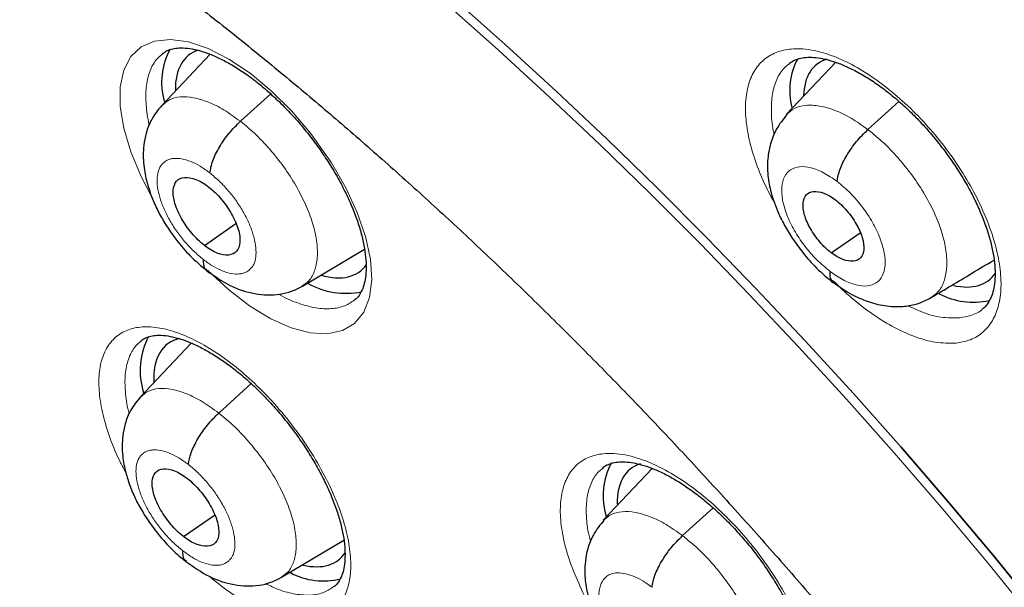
# Model space of a CAD drawing. Header units: millimetres. Extents: x 8 to 2427, y 12 to 2587.
# Tile 57 of 154: x 2248.5 to 2259.21, y 862.66 to 868.83. Entities that reach past the tile are written whole.
import ezdxf

# ---------------------------------------------------------------- set-up
doc = ezdxf.new("R2010")
doc.units = ezdxf.units.MM

msp = doc.modelspace()

# ---------------------------------------------------------------- linework, layer by layer
at = {"color": 7, "linetype": 'Continuous', "lineweight": 30}
for p, q in [((2250.572, 868.456), (2250.047, 867.9)), ((2257.376, 868.369), (2256.84, 867.803)), ((2250.901, 867.727), (2251.231, 868.025)), ((2257.725, 867.637), (2258.063, 867.943)), ((2250.51, 866.377), (2250.851, 866.614)), ((2257.327, 866.297), (2257.64, 866.515)), ((2251.576, 865.934), (2252.25, 866.337)), ((2250.368, 865.314), (2249.815, 864.729)), ((2250.666, 864.553), (2251.019, 864.873)), ((2255.381, 863.95), (2254.848, 863.387)), ((2250.282, 863.209), (2250.62, 863.444)), ((2255.71, 863.22), (2256.043, 863.521)), ((2251.35, 862.768), (2252.027, 863.172))]:
    msp.add_line(p, q, dxfattribs=at)
at = {"color": 7, "linetype": 'Continuous', "lineweight": 30, "flags": 128}
for points in [[(2248.16, 872.868), (2248.721, 872.507), (2249.284, 872.13), (2249.847, 871.737), (2250.412, 871.327), (2250.976, 870.903), (2251.541, 870.463), (2252.104, 870.009), (2252.665, 869.541), (2253.225, 869.059), (2253.782, 868.563), (2254.337, 868.055), (2254.887, 867.535), (2255.434, 867.002), (2255.975, 866.459), (2256.512, 865.904), (2257.043, 865.34), (2257.568, 864.765), (2258.086, 864.181), (2258.597, 863.589), (2259.101, 862.989), (2259.596, 862.381)], [(2259.596, 862.381), (2259.101, 862.989), (2258.597, 863.589), (2258.086, 864.181), (2257.568, 864.765), (2257.043, 865.34), (2256.512, 865.904), (2255.975, 866.459), (2255.434, 867.002), (2254.887, 867.535), (2254.337, 868.055), (2253.782, 868.563), (2253.225, 869.059), (2252.665, 869.541), (2252.104, 870.009), (2251.541, 870.463), (2250.976, 870.903), (2250.412, 871.327), (2249.847, 871.737), (2249.284, 872.13), (2248.721, 872.507), (2248.16, 872.868)]]:
    msp.add_lwpolyline(points, dxfattribs=at)
at = {"color": 252, "linetype": 'Continuous', "lineweight": 0, "flags": 128}
for points in [[(2248.085, 872.806), (2248.646, 872.445), (2249.208, 872.068), (2249.772, 871.675), (2250.336, 871.266), (2250.901, 870.841), (2251.465, 870.402), (2252.028, 869.947), (2252.59, 869.479), (2253.15, 868.997), (2253.707, 868.502), (2254.261, 867.993), (2254.811, 867.473), (2255.358, 866.941), (2255.9, 866.397), (2256.436, 865.843), (2256.967, 865.278), (2257.492, 864.703), (2258.01, 864.12), (2258.521, 863.528), (2259.025, 862.927), (2259.52, 862.319)], [(2249.931, 866.918), (2249.821, 867.128), (2249.71, 867.395), (2249.633, 867.651), (2249.595, 867.889), (2249.595, 868.102), (2249.634, 868.285), (2249.711, 868.431), (2249.823, 868.537), (2249.968, 868.6), (2250.14, 868.618), (2250.336, 868.591), (2250.55, 868.518), (2250.775, 868.404), (2251.006, 868.249), (2251.235, 868.06), (2251.456, 867.841), (2251.664, 867.599), (2251.894, 867.274), (2252.049, 867.005), (2252.173, 866.736), (2252.263, 866.475), (2252.316, 866.229), (2252.33, 866.006), (2252.306, 865.811), (2252.243, 865.651), (2252.144, 865.529), (2252.011, 865.45), (2251.848, 865.415), (2251.661, 865.425), (2251.453, 865.481), (2251.231, 865.58), (2251.002, 865.72), (2250.771, 865.897), (2250.546, 866.105), (2250.546, 866.105)]]:
    msp.add_lwpolyline(points, dxfattribs=at)
at = {"color": 7, "linetype": 'Continuous', "lineweight": 30}
for centre, radius, start, end in [((2250.81, 868.147), 0.765, 151.4534, 195.5854), ((2257.618, 868.06), 0.743, 152.0413, 194.1803), ((2252.047, 866.702), 0.846, 241.0545, 281.5503), ((2258.873, 866.555), 0.796, 242.0465, 282.6056), ((2250.627, 865.012), 0.815, 152.6122, 196.9458), ((2255.607, 863.652), 0.761, 151.6434, 196.9085), ((2251.804, 863.487), 0.76, 241.8028, 284.1895)]:
    msp.add_arc(centre, radius, start, end, dxfattribs=at)
for centre, major_axis, ratio, start_param, end_param in [((2251.273, 867.272), (-0.936, 1.172), 0.457639, 6.110236, 6.814102), ((2258.106, 867.173), (-0.938, 1.172), 0.459047, 6.101817, 6.774215), ((2251.273, 867.272), (-0.936, 1.172), 0.457639, 2.579897, 3.275784), ((2258.106, 867.173), (-0.938, 1.172), 0.459047, 2.624983, 3.288107), ((2251.037, 864.128), (-0.935, 1.171), 0.457639, 6.061698, 6.849658), ((2256.079, 862.774), (-0.937, 1.17), 0.45834, 6.105799, 6.81758), ((2251.037, 864.128), (-0.935, 1.171), 0.457639, 2.623917, 3.29107)]:
    msp.add_ellipse(centre, major_axis=major_axis, ratio=ratio, start_param=start_param, end_param=end_param, dxfattribs=at)
for points, knots in [([(2288.05, 824.676), (2288.127, 824.736), (2288.278, 824.854), (2288.481, 825.021), (2288.661, 825.175), (2288.818, 825.314), (2288.964, 825.447), (2289.097, 825.573), (2289.223, 825.696), (2289.345, 825.818), (2289.474, 825.951), (2289.606, 826.092), (2289.734, 826.233), (2289.849, 826.364), (2289.951, 826.484), (2290.068, 826.624), (2290.199, 826.787), (2290.346, 826.978), (2290.489, 827.173), (2290.631, 827.373), (2290.77, 827.579), (2290.905, 827.789), (2291.037, 828.003), (2291.166, 828.222), (2291.297, 828.456), (2291.436, 828.717), (2291.585, 829.013), (2291.744, 829.351), (2291.901, 829.715), (2292.049, 830.084), (2292.177, 830.434), (2292.278, 830.73), (2292.356, 830.972), (2292.412, 831.158), (2292.46, 831.321), (2292.504, 831.478), (2292.555, 831.666), (2292.618, 831.91), (2292.692, 832.219), (2292.78, 832.626), (2292.874, 833.122), (2292.966, 833.696), (2293.042, 834.288), (2293.096, 834.828), (2293.132, 835.31), (2293.157, 835.73), (2293.173, 836.143), (2293.182, 836.529), (2293.185, 836.868), (2293.185, 837.138), (2293.182, 837.345), (2293.18, 837.497), (2293.177, 837.636), (2293.173, 837.782), (2293.167, 837.955), (2293.158, 838.189), (2293.143, 838.494), (2293.12, 838.875), (2293.089, 839.291), (2293.046, 839.794), (2292.987, 840.358), (2292.914, 840.955), (2292.839, 841.5), (2292.763, 841.994), (2292.686, 842.464), (2292.591, 842.999), (2292.469, 843.633), (2292.31, 844.393), (2292.12, 845.221), (2291.897, 846.118), (2291.646, 847.048), (2291.367, 848.006), (2291.061, 848.987), (2290.716, 850.028), (2290.356, 851.043), (2289.993, 852.013), (2289.644, 852.908), (2289.287, 853.782), (2288.881, 854.741), (2288.425, 855.774), (2287.92, 856.87), (2287.424, 857.903), (2286.942, 858.871), (2286.491, 859.749), (2286.072, 860.541), (2285.689, 861.25), (2285.327, 861.905), (2284.975, 862.531), (2284.613, 863.161), (2284.223, 863.827), (2283.786, 864.56), (2283.296, 865.364), (2282.748, 866.24), (2282.156, 867.165), (2281.517, 868.138), (2280.851, 869.125), (2280.161, 870.121), (2279.45, 871.122), (2278.701, 872.148), (2277.926, 873.183), (2277.134, 874.211), (2276.331, 875.228), (2275.415, 876.358), (2274.381, 877.594), (2273.226, 878.929), (2272.054, 880.236), (2270.886, 881.493), (2269.725, 882.699), (2268.574, 883.856), (2267.624, 884.779), (2266.896, 885.468), (2266.409, 885.922), (2265.967, 886.328), (2265.572, 886.687), (2265.223, 887), (2264.921, 887.268), (2264.666, 887.493), (2264.459, 887.674), (2264.298, 887.814), (2264.191, 887.907), (2264.107, 887.979), (2264.016, 888.058), (2263.88, 888.175), (2263.699, 888.33), (2263.482, 888.514), (2263.24, 888.717), (2262.898, 889.003), (2262.443, 889.379), (2261.863, 889.851), (2261.228, 890.356), (2260.554, 890.881), (2259.871, 891.4), (2259.172, 891.92), (2258.474, 892.427), (2257.783, 892.915), (2257.139, 893.359), (2256.543, 893.761), (2255.984, 894.129), (2255.449, 894.473), (2254.928, 894.802), (2254.452, 895.095), (2254.018, 895.357), (2253.629, 895.588), (2253.372, 895.737), (2253.246, 895.81)], [0, 0, 0, 0, 0.004217, 0.008284, 0.012222, 0.015958, 0.01932, 0.022303, 0.025139, 0.027883, 0.031143, 0.034732, 0.038073, 0.041127, 0.043894, 0.046373, 0.050715, 0.054906, 0.059201, 0.0636, 0.068057, 0.072537, 0.07702, 0.081477, 0.086091, 0.091338, 0.09724, 0.103711, 0.111091, 0.117983, 0.124387, 0.130251, 0.133986, 0.137258, 0.140065, 0.142547, 0.145406, 0.149865, 0.155135, 0.161218, 0.17036, 0.179656, 0.189007, 0.198414, 0.204715, 0.211041, 0.217366, 0.223116, 0.228044, 0.232152, 0.234803, 0.236946, 0.238693, 0.240738, 0.243203, 0.246088, 0.250688, 0.256067, 0.262071, 0.267955, 0.27676, 0.285026, 0.291949, 0.298442, 0.304505, 0.31033, 0.319235, 0.32889, 0.339294, 0.350445, 0.362341, 0.373565, 0.385378, 0.397777, 0.410764, 0.421374, 0.431885, 0.442021, 0.451783, 0.465081, 0.47762, 0.4894, 0.500423, 0.51069, 0.519368, 0.527422, 0.534852, 0.541716, 0.548808, 0.556382, 0.564437, 0.573854, 0.583853, 0.594433, 0.605593, 0.617333, 0.628507, 0.64016, 0.652283, 0.664542, 0.676776, 0.688985, 0.701169, 0.717883, 0.734551, 0.751176, 0.767759, 0.783481, 0.799167, 0.814819, 0.821947, 0.828453, 0.834332, 0.839584, 0.844209, 0.848206, 0.851574, 0.854314, 0.856426, 0.857908, 0.858562, 0.859727, 0.86151, 0.863912, 0.866858, 0.870031, 0.873396, 0.88028, 0.88785, 0.896108, 0.905054, 0.914095, 0.922694, 0.932262, 0.941216, 0.949553, 0.957275, 0.964407, 0.97131, 0.978091, 0.98475, 0.989898, 0.995058, 1, 1, 1, 1]), ([(2244.982, 888.435), (2245.104, 888.364), (2245.46, 888.158), (2246.05, 887.805), (2246.754, 887.37), (2247.46, 886.921), (2248.168, 886.456), (2248.877, 885.977), (2249.588, 885.483), (2250.3, 884.975), (2251.012, 884.452), (2251.724, 883.916), (2252.437, 883.367), (2253.149, 882.803), (2253.86, 882.227), (2254.57, 881.638), (2255.278, 881.037), (2255.985, 880.423), (2256.689, 879.798), (2257.391, 879.161), (2258.09, 878.512), (2258.785, 877.853), (2259.478, 877.183), (2260.166, 876.502), (2260.85, 875.812), (2261.529, 875.111), (2262.203, 874.402), (2262.873, 873.683), (2263.536, 872.956), (2264.194, 872.22), (2264.846, 871.477), (2265.491, 870.726), (2266.129, 869.967), (2266.76, 869.202), (2267.384, 868.43), (2268, 867.652), (2268.608, 866.869), (2269.207, 866.079), (2269.798, 865.285), (2270.38, 864.487), (2270.953, 863.684), (2271.517, 862.877), (2272.071, 862.067), (2272.614, 861.253), (2273.148, 860.437), (2273.671, 859.619), (2274.183, 858.799), (2274.684, 857.977), (2275.174, 857.155), (2275.652, 856.331), (2276.119, 855.508), (2276.574, 854.684), (2277.016, 853.861), (2277.446, 853.039), (2277.864, 852.219), (2278.269, 851.4), (2278.661, 850.583), (2279.04, 849.768), (2279.405, 848.957), (2279.757, 848.149), (2280.095, 847.344), (2280.42, 846.544), (2280.73, 845.748), (2281.027, 844.957), (2281.309, 844.172), (2281.576, 843.392), (2281.83, 842.618), (2282.068, 841.85), (2282.292, 841.089), (2282.501, 840.336), (2282.695, 839.59), (2282.874, 838.852), (2283.038, 838.122), (2283.187, 837.401), (2283.321, 836.689), (2283.439, 835.986), (2283.543, 835.293), (2283.631, 834.61), (2283.703, 833.937), (2283.76, 833.275), (2283.802, 832.624), (2283.829, 831.984), (2283.84, 831.356), (2283.836, 830.74), (2283.817, 830.136), (2283.782, 829.544), (2283.733, 828.966), (2283.668, 828.4), (2283.588, 827.847), (2283.492, 827.308), (2283.382, 826.783), (2283.257, 826.271), (2283.118, 825.774), (2282.963, 825.291), (2282.794, 824.823), (2282.61, 824.369), (2282.411, 823.929), (2282.198, 823.505), (2281.97, 823.096), (2281.727, 822.703), (2281.471, 822.324), (2281.199, 821.962), (2280.914, 821.615), (2280.614, 821.284), (2280.329, 820.996), (2280.138, 820.825), (2280.057, 820.753)], [0, 0, 0, 0, 0.005089, 0.014752, 0.024417, 0.034083, 0.043751, 0.053419, 0.063089, 0.07276, 0.082433, 0.092106, 0.10178, 0.111456, 0.121132, 0.130809, 0.140487, 0.150166, 0.159845, 0.169525, 0.179206, 0.188888, 0.19857, 0.208252, 0.217935, 0.227618, 0.237302, 0.246986, 0.25667, 0.266355, 0.27604, 0.285725, 0.29541, 0.305095, 0.31478, 0.324465, 0.33415, 0.343836, 0.353521, 0.363206, 0.37289, 0.382575, 0.392259, 0.401943, 0.411627, 0.42131, 0.430993, 0.440675, 0.450357, 0.460038, 0.469719, 0.479399, 0.489078, 0.498757, 0.508435, 0.518112, 0.527788, 0.537463, 0.547137, 0.556811, 0.566483, 0.576154, 0.585823, 0.595492, 0.605159, 0.614825, 0.624489, 0.634152, 0.643814, 0.653473, 0.663132, 0.672789, 0.682444, 0.692097, 0.701749, 0.7114, 0.721049, 0.730697, 0.740343, 0.749989, 0.759634, 0.769278, 0.778922, 0.788566, 0.79821, 0.807856, 0.817503, 0.827153, 0.836806, 0.846464, 0.856127, 0.865797, 0.875475, 0.885163, 0.894862, 0.904574, 0.9143, 0.924042, 0.933801, 0.943578, 0.953373, 0.963187, 0.97302, 0.982868, 0.992731, 1, 1, 1, 1]), ([(2250.439, 868.98), (2250.528, 868.911), (2250.786, 868.709), (2251.213, 868.364), (2251.719, 867.943), (2252.224, 867.509), (2252.727, 867.063), (2253.228, 866.605), (2253.726, 866.136), (2254.221, 865.656), (2254.713, 865.166), (2255.2, 864.666), (2255.683, 864.156), (2256.16, 863.638), (2256.632, 863.111), (2257.098, 862.576), (2257.557, 862.034), (2258.01, 861.485), (2258.455, 860.93), (2258.892, 860.369), (2259.321, 859.802), (2259.742, 859.231), (2260.153, 858.656), (2260.555, 858.076), (2260.947, 857.494), (2261.329, 856.91), (2261.7, 856.323), (2262.06, 855.735), (2262.409, 855.147), (2262.747, 854.558), (2263.073, 853.97), (2263.386, 853.382), (2263.687, 852.797), (2263.975, 852.213), (2264.251, 851.632), (2264.513, 851.055), (2264.761, 850.481), (2264.996, 849.912), (2265.217, 849.348), (2265.424, 848.79), (2265.616, 848.238), (2265.795, 847.692), (2265.959, 847.154), (2266.108, 846.625), (2266.243, 846.103), (2266.363, 845.591), (2266.468, 845.089), (2266.558, 844.596), (2266.634, 844.114), (2266.695, 843.644), (2266.742, 843.185), (2266.774, 842.738), (2266.791, 842.304), (2266.795, 841.883), (2266.784, 841.475), (2266.76, 841.081), (2266.721, 840.7), (2266.67, 840.335), (2266.605, 839.983), (2266.527, 839.646), (2266.436, 839.324), (2266.333, 839.016), (2266.217, 838.723), (2266.089, 838.445), (2265.947, 838.18), (2265.793, 837.93), (2265.625, 837.693), (2265.443, 837.471), (2265.246, 837.263), (2265.078, 837.105), (2264.971, 837.022), (2264.939, 836.997)], [0, 0, 0, 0, 0.007711, 0.022364, 0.037024, 0.051691, 0.066366, 0.081048, 0.095735, 0.110428, 0.125125, 0.139827, 0.154532, 0.16924, 0.183951, 0.198664, 0.213378, 0.228094, 0.24281, 0.257526, 0.272242, 0.286956, 0.301669, 0.31638, 0.331089, 0.345794, 0.360496, 0.375193, 0.389886, 0.404574, 0.419255, 0.43393, 0.448599, 0.463259, 0.477911, 0.492554, 0.507187, 0.52181, 0.536422, 0.551021, 0.565608, 0.580182, 0.594742, 0.609288, 0.623819, 0.638334, 0.652834, 0.667318, 0.681788, 0.696242, 0.710684, 0.725114, 0.739535, 0.75395, 0.768364, 0.782781, 0.797209, 0.811655, 0.826132, 0.840654, 0.855237, 0.869902, 0.884673, 0.899577, 0.914643, 0.929903, 0.945383, 0.961102, 0.977061, 0.993236, 1, 1, 1, 1]), ([(2250.056, 868.464), (2250.071, 868.475), (2250.102, 868.498), (2250.161, 868.517), (2250.235, 868.527), (2250.324, 868.524), (2250.427, 868.506), (2250.539, 868.472), (2250.66, 868.421), (2250.788, 868.355), (2250.92, 868.273), (2251.055, 868.175), (2251.191, 868.064), (2251.326, 867.939), (2251.458, 867.804), (2251.585, 867.659), (2251.705, 867.506), (2251.817, 867.348), (2251.919, 867.188), (2252.009, 867.025), (2252.087, 866.864), (2252.152, 866.707), (2252.203, 866.555), (2252.24, 866.411), (2252.262, 866.278), (2252.271, 866.158), (2252.266, 866.051), (2252.251, 865.961), (2252.225, 865.888), (2252.191, 865.829), (2252.165, 865.796), (2252.146, 865.784), (2252.144, 865.783)], [0, 0, 0, 0, 0.0355005, 0.0705725, 0.1032567, 0.1380766, 0.1722535, 0.2061083, 0.2391776, 0.273007, 0.3071094, 0.3411002, 0.3755688, 0.410117, 0.444665, 0.4795003, 0.5143751, 0.5491687, 0.5838004, 0.6183628, 0.6531659, 0.6875068, 0.7216707, 0.7560364, 0.7897427, 0.8230206, 0.8567729, 0.8900271, 0.9229239, 0.9581168, 0.9952356, 1, 1, 1, 1]), ([(2256.869, 868.357), (2256.888, 868.369), (2256.923, 868.394), (2256.992, 868.415), (2257.07, 868.425), (2257.161, 868.422), (2257.264, 868.404), (2257.379, 868.37), (2257.503, 868.32), (2257.633, 868.254), (2257.768, 868.172), (2257.905, 868.075), (2258.042, 867.964), (2258.178, 867.841), (2258.311, 867.706), (2258.438, 867.561), (2258.558, 867.41), (2258.669, 867.252), (2258.771, 867.092), (2258.86, 866.93), (2258.937, 866.77), (2259, 866.612), (2259.05, 866.461), (2259.084, 866.318), (2259.105, 866.185), (2259.111, 866.064), (2259.105, 865.959), (2259.086, 865.868), (2259.058, 865.792), (2259.021, 865.734), (2258.994, 865.7), (2258.975, 865.688), (2258.973, 865.688)], [0, 0, 0, 0, 0.039699, 0.075005, 0.108637, 0.140344, 0.174176, 0.207822, 0.241359, 0.275145, 0.309343, 0.343482, 0.377848, 0.412533, 0.447066, 0.481763, 0.51668, 0.551258, 0.585995, 0.620859, 0.655186, 0.689641, 0.724157, 0.757922, 0.791714, 0.825655, 0.858769, 0.891918, 0.926251, 0.961066, 0.99783, 1, 1, 1, 1]), ([(2250.046, 867.9), (2250.006, 867.851), (2249.934, 867.762), (2249.876, 867.609), (2249.85, 867.476), (2249.843, 867.356), (2249.849, 867.253), (2249.864, 867.155), (2249.883, 867.069), (2249.91, 866.978), (2249.949, 866.869), (2250.01, 866.737), (2250.098, 866.586), (2250.211, 866.425), (2250.36, 866.251), (2250.476, 866.153), (2250.538, 866.101)], [0, 0, 0, 0, 0.096457, 0.17849, 0.24629, 0.300531, 0.355654, 0.403914, 0.447503, 0.487211, 0.541355, 0.619572, 0.694102, 0.782297, 0.884145, 1, 1, 1, 1]), ([(2250.569, 867.165), (2250.577, 867.207), (2250.592, 867.292), (2250.669, 867.446), (2250.775, 867.601), (2250.859, 867.685), (2250.901, 867.727)], [0, 0, 0, 0, 0.24878, 0.499593, 0.750358, 1, 1, 1, 1]), ([(2256.845, 867.801), (2256.804, 867.749), (2256.727, 867.655), (2256.666, 867.495), (2256.638, 867.358), (2256.632, 867.24), (2256.637, 867.139), (2256.651, 867.044), (2256.671, 866.954), (2256.701, 866.857), (2256.745, 866.74), (2256.812, 866.602), (2256.905, 866.448), (2257.021, 866.289), (2257.172, 866.117), (2257.288, 866.021), (2257.35, 865.97)], [0, 0, 0, 0, 0.102372, 0.187718, 0.256197, 0.308788, 0.359491, 0.405545, 0.449636, 0.492416, 0.549523, 0.628762, 0.702743, 0.789212, 0.888158, 1, 1, 1, 1]), ([(2257.391, 867.073), (2257.398, 867.115), (2257.414, 867.201), (2257.492, 867.356), (2257.598, 867.51), (2257.682, 867.595), (2257.725, 867.637)], [0, 0, 0, 0, 0.248328, 0.499416, 0.750539, 1, 1, 1, 1]), ([(2250.51, 866.377), (2250.486, 866.396), (2250.439, 866.436), (2250.35, 866.533), (2250.255, 866.67), (2250.18, 866.838), (2250.163, 866.984), (2250.199, 867.087), (2250.29, 867.127), (2250.394, 867.108), (2250.486, 867.064), (2250.534, 867.03), (2250.558, 867.012)], [0, 0, 0, 0, 0.062836, 0.125532, 0.250817, 0.37552, 0.5, 0.62448, 0.749183, 0.874468, 0.937165, 1, 1, 1, 1]), ([(2250.558, 867.012), (2250.581, 866.993), (2250.629, 866.953), (2250.717, 866.856), (2250.812, 866.719), (2250.887, 866.551), (2250.905, 866.405), (2250.868, 866.302), (2250.778, 866.262), (2250.674, 866.28), (2250.581, 866.324), (2250.533, 866.359), (2250.51, 866.377)], [0, 0, 0, 0, 0.0628355, 0.1255321, 0.2508169, 0.3755202, 0.5000004, 0.6244804, 0.7491834, 0.8744681, 0.9371645, 1, 1, 1, 1]), ([(2257.327, 866.297), (2257.305, 866.314), (2257.262, 866.349), (2257.182, 866.436), (2257.095, 866.559), (2257.028, 866.711), (2257.013, 866.842), (2257.047, 866.935), (2257.129, 866.973), (2257.225, 866.957), (2257.309, 866.918), (2257.352, 866.887), (2257.374, 866.872)], [0, 0, 0, 0, 0.062834, 0.125529, 0.250812, 0.375514, 0.499991, 0.624476, 0.749185, 0.874468, 0.937164, 1, 1, 1, 1]), ([(2257.374, 866.872), (2257.395, 866.854), (2257.438, 866.819), (2257.519, 866.733), (2257.605, 866.61), (2257.672, 866.458), (2257.688, 866.327), (2257.654, 866.233), (2257.571, 866.196), (2257.476, 866.212), (2257.392, 866.251), (2257.348, 866.281), (2257.327, 866.297)], [0, 0, 0, 0, 0.0628345, 0.1255296, 0.2508132, 0.3755145, 0.4999915, 0.6244772, 0.7491857, 0.8744685, 0.9371638, 1, 1, 1, 1]), ([(2250.498, 866.224), (2250.498, 866.188), (2250.498, 866.133), (2250.531, 866.114), (2250.541, 866.108)], [0, 0, 0, 0, 0.6727769, 1, 1, 1, 1]), ([(2258.412, 865.809), (2258.561, 865.897), (2258.792, 866.035), (2259.017, 866.17), (2259.097, 866.218)], [0, 0, 0, 0, 0.643162, 1, 1, 1, 1]), ([(2250.536, 866.102), (2250.619, 866.044), (2250.786, 865.927), (2251.015, 865.854), (2251.197, 865.835), (2251.331, 865.844), (2251.461, 865.874), (2251.539, 865.915), (2251.578, 865.935)], [0, 0, 0, 0, 0.246115, 0.495699, 0.62202, 0.748562, 0.874747, 1, 1, 1, 1]), ([(2257.31, 866.096), (2257.31, 866.06), (2257.311, 866.006), (2257.343, 865.988), (2257.353, 865.982)], [0, 0, 0, 0, 0.677038, 1, 1, 1, 1]), ([(2257.349, 865.976), (2257.416, 865.929), (2257.537, 865.844), (2257.724, 865.763), (2257.903, 865.715), (2258.092, 865.707), (2258.265, 865.735), (2258.362, 865.783), (2258.415, 865.81)], [0, 0, 0, 0, 0.1978518, 0.3541069, 0.528867, 0.70126, 0.8343284, 1, 1, 1, 1]), ([(2249.823, 865.34), (2249.838, 865.351), (2249.867, 865.372), (2249.925, 865.391), (2249.997, 865.401), (2250.085, 865.398), (2250.187, 865.379), (2250.299, 865.345), (2250.419, 865.294), (2250.546, 865.228), (2250.678, 865.146), (2250.814, 865.049), (2250.95, 864.938), (2251.085, 864.814), (2251.217, 864.679), (2251.345, 864.534), (2251.466, 864.382), (2251.578, 864.225), (2251.681, 864.064), (2251.772, 863.903), (2251.852, 863.742), (2251.918, 863.585), (2251.97, 863.434), (2252.008, 863.29), (2252.032, 863.158), (2252.041, 863.038), (2252.038, 862.932), (2252.024, 862.843), (2252, 862.77), (2251.967, 862.713), (2251.941, 862.68), (2251.922, 862.668), (2251.92, 862.666)], [0, 0, 0, 0, 0.03544, 0.070368, 0.102904, 0.137566, 0.171636, 0.205442, 0.238462, 0.272251, 0.306334, 0.340328, 0.374781, 0.409328, 0.443882, 0.478707, 0.513578, 0.54838, 0.583017, 0.617549, 0.652339, 0.686683, 0.720824, 0.755166, 0.788864, 0.822058, 0.855754, 0.888955, 0.921632, 0.956687, 0.993701, 1, 1, 1, 1]), ([(2249.814, 864.729), (2249.776, 864.682), (2249.705, 864.594), (2249.647, 864.446), (2249.621, 864.314), (2249.614, 864.195), (2249.62, 864.092), (2249.634, 863.995), (2249.653, 863.91), (2249.678, 863.824), (2249.715, 863.719), (2249.773, 863.59), (2249.86, 863.437), (2249.975, 863.272), (2250.098, 863.129), (2250.214, 863.015), (2250.279, 862.963), (2250.312, 862.936)], [0, 0, 0, 0, 0.0940022, 0.1744351, 0.2414649, 0.2956952, 0.3511931, 0.3991934, 0.4421838, 0.4805858, 0.5312949, 0.6084981, 0.6837968, 0.7740641, 0.8792636, 0.9376301, 1, 1, 1, 1]), ([(2250.336, 863.993), (2250.344, 864.035), (2250.359, 864.119), (2250.435, 864.273), (2250.54, 864.427), (2250.624, 864.511), (2250.666, 864.553)], [0, 0, 0, 0, 0.249032, 0.499694, 0.75025, 1, 1, 1, 1]), ([(2254.843, 863.959), (2254.844, 863.959), (2254.86, 863.977), (2254.898, 863.994), (2254.966, 864.016), (2255.042, 864.024), (2255.13, 864.02), (2255.232, 864.001), (2255.346, 863.967), (2255.468, 863.916), (2255.598, 863.849), (2255.731, 863.766), (2255.868, 863.669), (2256.006, 863.557), (2256.142, 863.433), (2256.274, 863.298), (2256.402, 863.154), (2256.523, 863.003), (2256.634, 862.846), (2256.736, 862.686), (2256.827, 862.524), (2256.905, 862.365), (2256.97, 862.208), (2257.021, 862.058), (2257.057, 861.916), (2257.079, 861.785), (2257.087, 861.665), (2257.082, 861.561), (2257.065, 861.473), (2257.039, 861.399), (2257.005, 861.344), (2256.979, 861.311), (2256.961, 861.3), (2256.959, 861.299)], [0, 0, 0, 0, 0.000765, 0.043077, 0.07795, 0.111235, 0.142665, 0.17621, 0.209611, 0.243003, 0.276627, 0.310712, 0.344775, 0.37903, 0.413643, 0.44812, 0.482715, 0.51757, 0.552091, 0.586721, 0.621529, 0.655796, 0.690128, 0.724566, 0.758252, 0.791882, 0.825689, 0.858656, 0.891541, 0.925631, 0.960209, 0.996669, 1, 1, 1, 1]), ([(2250.282, 863.209), (2250.259, 863.229), (2250.211, 863.268), (2250.123, 863.365), (2250.027, 863.501), (2249.952, 863.67), (2249.933, 863.814), (2249.969, 863.917), (2250.058, 863.956), (2250.162, 863.937), (2250.254, 863.893), (2250.302, 863.858), (2250.326, 863.841)], [0, 0, 0, 0, 0.062836, 0.125534, 0.25082, 0.375521, 0.5, 0.624479, 0.74918, 0.874466, 0.937164, 1, 1, 1, 1]), ([(2250.326, 863.841), (2250.349, 863.821), (2250.397, 863.782), (2250.485, 863.685), (2250.581, 863.548), (2250.656, 863.38), (2250.675, 863.236), (2250.639, 863.133), (2250.55, 863.094), (2250.446, 863.113), (2250.354, 863.157), (2250.306, 863.192), (2250.282, 863.209)], [0, 0, 0, 0, 0.062836, 0.125534, 0.25082, 0.375521, 0.5, 0.624479, 0.74918, 0.874466, 0.937164, 1, 1, 1, 1]), ([(2254.853, 863.385), (2254.813, 863.335), (2254.738, 863.243), (2254.678, 863.087), (2254.651, 862.952), (2254.645, 862.835), (2254.65, 862.736), (2254.664, 862.643), (2254.684, 862.557), (2254.712, 862.467), (2254.753, 862.356), (2254.817, 862.223), (2254.907, 862.072), (2255.022, 861.914), (2255.172, 861.742), (2255.288, 861.646), (2255.35, 861.595)], [0, 0, 0, 0, 0.101534, 0.186523, 0.255107, 0.308226, 0.359895, 0.405791, 0.448513, 0.488785, 0.543868, 0.622524, 0.696973, 0.784664, 0.885548, 1, 1, 1, 1]), ([(2255.378, 862.658), (2255.386, 862.7), (2255.401, 862.784), (2255.478, 862.939), (2255.583, 863.093), (2255.668, 863.178), (2255.71, 863.22)], [0, 0, 0, 0, 0.248669, 0.499551, 0.750393, 1, 1, 1, 1]), ([(2250.272, 863.058), (2250.272, 863.021), (2250.273, 862.968), (2250.305, 862.95), (2250.315, 862.944)], [0, 0, 0, 0, 0.683507, 1, 1, 1, 1]), ([(2250.31, 862.937), (2250.393, 862.879), (2250.56, 862.762), (2250.789, 862.689), (2250.97, 862.669), (2251.105, 862.677), (2251.234, 862.707), (2251.313, 862.748), (2251.352, 862.769)], [0, 0, 0, 0, 0.245702, 0.495214, 0.621601, 0.748256, 0.874585, 1, 1, 1, 1])]:
    msp.add_open_spline(points, degree=3, knots=knots, dxfattribs=at)
at = {"color": 252, "linetype": 'Continuous', "lineweight": 0}
for points, knots in [([(2252.301, 895.719), (2253.29, 895.125), (2255.268, 893.938), (2258.275, 891.831), (2261.281, 889.507), (2264.268, 886.959), (2267.211, 884.213), (2270.086, 881.29), (2272.873, 878.213), (2275.548, 875.006), (2278.091, 871.693), (2280.482, 868.302), (2282.702, 864.858), (2284.734, 861.388), (2286.562, 857.919), (2288.171, 854.48), (2289.549, 851.096), (2290.686, 847.794), (2291.572, 844.6), (2292.2, 841.539), (2292.565, 838.635), (2292.666, 835.911), (2292.5, 833.387), (2292.068, 831.085), (2291.377, 829.019), (2290.423, 827.217), (2289.327, 825.759), (2288.442, 825.039), (2288.051, 824.721)], [0, 0, 0, 0, 0.038768, 0.077536, 0.116305, 0.155073, 0.193841, 0.232609, 0.271377, 0.310146, 0.348914, 0.387682, 0.42645, 0.465219, 0.503987, 0.542755, 0.581523, 0.620291, 0.65906, 0.697828, 0.736596, 0.775364, 0.814132, 0.852901, 0.891669, 0.930437, 0.969205, 1, 1, 1, 1]), ([(2258.686, 865.315), (2258.732, 865.323), (2258.836, 865.34), (2258.966, 865.415), (2259.074, 865.534), (2259.145, 865.694), (2259.178, 865.888), (2259.17, 866.111), (2259.123, 866.357), (2259.038, 866.619), (2258.918, 866.889), (2258.765, 867.16), (2258.585, 867.424), (2258.381, 867.672), (2258.161, 867.9), (2257.93, 868.099), (2257.695, 868.266), (2257.463, 868.393), (2257.221, 868.486), (2256.998, 868.525), (2256.803, 868.507), (2256.65, 868.447), (2256.529, 868.342), (2256.444, 868.198), (2256.397, 868.016), (2256.389, 867.803), (2256.422, 867.565), (2256.493, 867.308), (2256.588, 867.064), (2256.672, 866.909), (2256.708, 866.843)], [0, 0, 0, 0, 0.028965, 0.064979, 0.100993, 0.13703, 0.173066, 0.209103, 0.245139, 0.281155, 0.317171, 0.353154, 0.389136, 0.425088, 0.461039, 0.496975, 0.532911, 0.568854, 0.604797, 0.649572, 0.685601, 0.721629, 0.757657, 0.793685, 0.829724, 0.865763, 0.901795, 0.937828, 0.973834, 1, 1, 1, 1]), ([(2250.059, 868.462), (2250.032, 868.44), (2249.97, 868.388), (2249.909, 868.263), (2249.871, 868.101), (2249.874, 867.906), (2249.889, 867.766), (2249.912, 867.688), (2249.912, 867.686)], [0, 0, 0, 0, 0.157347, 0.367015, 0.576683, 0.786294, 0.995904, 1, 1, 1, 1]), ([(2256.708, 867.585), (2256.706, 867.589), (2256.684, 867.67), (2256.673, 867.814), (2256.678, 868.006), (2256.722, 868.168), (2256.787, 868.287), (2256.849, 868.335), (2256.873, 868.354)], [0, 0, 0, 0, 0.012374, 0.225163, 0.438002, 0.650842, 0.86362, 1, 1, 1, 1]), ([(2250.048, 867.898), (2250.074, 867.921), (2250.128, 867.97), (2250.246, 867.998), (2250.39, 867.99), (2250.552, 867.941), (2250.724, 867.857), (2250.842, 867.77), (2250.901, 867.727)], [0, 0, 0, 0, 0.147975, 0.318309, 0.488665, 0.659082, 0.829425, 1, 1, 1, 1]), ([(2256.842, 867.801), (2256.868, 867.825), (2256.925, 867.877), (2257.048, 867.907), (2257.197, 867.9), (2257.364, 867.852), (2257.542, 867.768), (2257.664, 867.681), (2257.725, 867.637)], [0, 0, 0, 0, 0.148991, 0.319122, 0.489276, 0.659488, 0.829627, 1, 1, 1, 1]), ([(2250.901, 867.727), (2250.96, 867.679), (2251.077, 867.582), (2251.243, 867.402), (2251.394, 867.208), (2251.523, 867.002), (2251.626, 866.795), (2251.699, 866.594), (2251.738, 866.406), (2251.743, 866.239), (2251.714, 866.099), (2251.659, 865.993), (2251.6, 865.955), (2251.574, 865.937)], [0, 0, 0, 0, 0.092745, 0.185364, 0.278022, 0.370648, 0.463262, 0.555798, 0.648284, 0.740893, 0.833502, 0.925989, 1, 1, 1, 1]), ([(2257.725, 867.637), (2257.785, 867.588), (2257.906, 867.49), (2258.076, 867.308), (2258.231, 867.111), (2258.364, 866.902), (2258.47, 866.691), (2258.544, 866.486), (2258.583, 866.294), (2258.588, 866.123), (2258.557, 865.979), (2258.499, 865.87), (2258.438, 865.83), (2258.41, 865.812)], [0, 0, 0, 0, 0.092721, 0.185316, 0.277951, 0.370552, 0.463142, 0.555652, 0.648113, 0.740697, 0.833282, 0.925747, 1, 1, 1, 1]), ([(2250.498, 866.224), (2250.463, 866.253), (2250.393, 866.311), (2250.294, 866.419), (2250.204, 866.535), (2250.127, 866.657), (2250.065, 866.781), (2250.022, 866.902), (2249.998, 867.014), (2249.993, 867.116), (2250.007, 867.189), (2250.026, 867.228), (2250.038, 867.245), (2250.044, 867.254), (2250.049, 867.259), (2250.056, 867.267), (2250.073, 867.284), (2250.102, 867.304), (2250.141, 867.318), (2250.192, 867.326), (2250.263, 867.322), (2250.36, 867.293), (2250.463, 867.243), (2250.534, 867.191), (2250.569, 867.165)], [0, 0, 0, 0, 0.062599, 0.124982, 0.187343, 0.249638, 0.311873, 0.374277, 0.436893, 0.499547, 0.562188, 0.597231, 0.606408, 0.615581, 0.624751, 0.626587, 0.642356, 0.687304, 0.72101, 0.749871, 0.812374, 0.874893, 0.937368, 1, 1, 1, 1]), ([(2257.31, 866.096), (2257.262, 866.137), (2257.164, 866.218), (2257.031, 866.374), (2256.92, 866.541), (2256.839, 866.713), (2256.792, 866.875), (2256.783, 867.018), (2256.813, 867.131), (2256.879, 867.206), (2256.978, 867.24), (2257.102, 867.229), (2257.243, 867.175), (2257.341, 867.107), (2257.391, 867.073)], [0, 0, 0, 0, 0.083336, 0.16667, 0.250005, 0.333339, 0.41667, 0.500002, 0.583336, 0.666665, 0.750002, 0.833337, 0.916667, 1, 1, 1, 1]), ([(2250.569, 867.165), (2250.604, 867.136), (2250.675, 867.078), (2250.774, 866.97), (2250.863, 866.854), (2250.941, 866.732), (2251.002, 866.608), (2251.045, 866.487), (2251.069, 866.375), (2251.074, 866.273), (2251.061, 866.2), (2251.042, 866.161), (2251.03, 866.144), (2251.023, 866.135), (2251.018, 866.13), (2251.011, 866.122), (2250.995, 866.105), (2250.966, 866.085), (2250.926, 866.071), (2250.875, 866.063), (2250.804, 866.067), (2250.708, 866.096), (2250.604, 866.146), (2250.533, 866.198), (2250.498, 866.224)], [0, 0, 0, 0, 0.062599, 0.124982, 0.187343, 0.249638, 0.311873, 0.374277, 0.436893, 0.499547, 0.562188, 0.597231, 0.606408, 0.615581, 0.624751, 0.626587, 0.642356, 0.687304, 0.721008, 0.749871, 0.812374, 0.874893, 0.937368, 1, 1, 1, 1]), ([(2257.391, 867.073), (2257.439, 867.032), (2257.537, 866.951), (2257.669, 866.795), (2257.781, 866.628), (2257.862, 866.456), (2257.909, 866.294), (2257.918, 866.152), (2257.888, 866.039), (2257.822, 865.963), (2257.723, 865.929), (2257.599, 865.941), (2257.458, 865.994), (2257.359, 866.062), (2257.31, 866.096)], [0, 0, 0, 0, 0.083333, 0.166663, 0.249997, 0.333334, 0.416662, 0.499996, 0.583328, 0.666659, 0.749994, 0.833329, 0.916664, 1, 1, 1, 1]), ([(2257.342, 865.997), (2257.411, 865.931), (2257.555, 865.793), (2257.783, 865.62), (2258.017, 865.477), (2258.244, 865.376), (2258.475, 865.311), (2258.611, 865.313), (2258.686, 865.315)], [0, 0, 0, 0, 0.150577, 0.31402, 0.477463, 0.640969, 0.804476, 1, 1, 1, 1]), ([(2251.32, 865.847), (2251.326, 865.843), (2251.4, 865.797), (2251.537, 865.743), (2251.725, 865.69), (2251.894, 865.683), (2252.037, 865.711), (2252.109, 865.761), (2252.143, 865.784)], [0, 0, 0, 0, 0.01699, 0.217812, 0.418728, 0.619646, 0.820641, 1, 1, 1, 1]), ([(2258.724, 865.589), (2258.657, 865.588), (2258.534, 865.585), (2258.339, 865.637), (2258.214, 865.696), (2258.158, 865.723)], [0, 0, 0, 0, 0.395299, 0.725869, 1, 1, 1, 1]), ([(2258.974, 865.688), (2258.973, 865.687), (2258.94, 865.651), (2258.857, 865.614), (2258.765, 865.597), (2258.724, 865.589)], [0, 0, 0, 0, 0.00862, 0.558089, 1, 1, 1, 1]), ([(2249.655, 863.906), (2249.636, 863.942), (2249.568, 864.067), (2249.481, 864.28), (2249.401, 864.536), (2249.362, 864.774), (2249.36, 864.987), (2249.398, 865.168), (2249.473, 865.314), (2249.585, 865.419), (2249.728, 865.482), (2249.901, 865.498), (2250.097, 865.47), (2250.311, 865.396), (2250.537, 865.28), (2250.768, 865.125), (2250.999, 864.935), (2251.221, 864.715), (2251.447, 864.452), (2251.65, 864.169), (2251.819, 863.877), (2251.946, 863.608), (2252.037, 863.347), (2252.092, 863.101), (2252.108, 862.879), (2252.085, 862.684), (2252.023, 862.525), (2251.925, 862.404), (2251.793, 862.326), (2251.631, 862.291), (2251.443, 862.303), (2251.236, 862.359), (2251.013, 862.461), (2250.784, 862.599), (2250.631, 862.721), (2250.555, 862.782)], [0, 0, 0, 0, 0.01214, 0.04278, 0.073419, 0.104067, 0.134714, 0.165365, 0.196017, 0.226669, 0.25732, 0.287967, 0.318614, 0.349253, 0.379893, 0.410525, 0.441157, 0.471787, 0.502416, 0.5406, 0.571244, 0.601889, 0.632533, 0.663177, 0.693826, 0.724475, 0.755127, 0.785779, 0.81643, 0.84708, 0.877725, 0.90837, 0.939007, 0.969643, 1, 1, 1, 1]), ([(2249.826, 865.338), (2249.799, 865.316), (2249.738, 865.265), (2249.679, 865.142), (2249.643, 864.98), (2249.647, 864.788), (2249.664, 864.641), (2249.691, 864.555), (2249.694, 864.546)], [0, 0, 0, 0, 0.1535128, 0.3590852, 0.5646578, 0.770199, 0.97574, 1, 1, 1, 1]), ([(2249.817, 864.727), (2249.841, 864.75), (2249.895, 864.798), (2250.012, 864.826), (2250.156, 864.817), (2250.317, 864.768), (2250.489, 864.683), (2250.607, 864.597), (2250.666, 864.553)], [0, 0, 0, 0, 0.147513, 0.31794, 0.488388, 0.658897, 0.829333, 1, 1, 1, 1]), ([(2250.666, 864.553), (2250.725, 864.505), (2250.842, 864.408), (2251.008, 864.228), (2251.159, 864.034), (2251.29, 863.83), (2251.394, 863.623), (2251.468, 863.423), (2251.507, 863.236), (2251.513, 863.07), (2251.486, 862.93), (2251.432, 862.826), (2251.374, 862.788), (2251.348, 862.771)], [0, 0, 0, 0, 0.092775, 0.185424, 0.278113, 0.370769, 0.463413, 0.555979, 0.648496, 0.741135, 0.833774, 0.926291, 1, 1, 1, 1]), ([(2250.272, 863.058), (2250.237, 863.087), (2250.167, 863.145), (2250.067, 863.252), (2249.977, 863.368), (2249.9, 863.49), (2249.838, 863.613), (2249.794, 863.733), (2249.769, 863.845), (2249.763, 863.947), (2249.777, 864.019), (2249.795, 864.058), (2249.807, 864.075), (2249.813, 864.083), (2249.818, 864.089), (2249.825, 864.096), (2249.841, 864.113), (2249.87, 864.133), (2249.91, 864.147), (2249.96, 864.155), (2250.031, 864.151), (2250.127, 864.121), (2250.23, 864.071), (2250.301, 864.019), (2250.336, 863.993)], [0, 0, 0, 0, 0.062598, 0.124982, 0.187342, 0.249637, 0.311872, 0.374276, 0.436892, 0.499546, 0.562187, 0.59723, 0.606407, 0.615581, 0.624751, 0.626587, 0.642356, 0.687304, 0.721012, 0.749871, 0.812374, 0.874893, 0.937368, 1, 1, 1, 1]), ([(2256.673, 860.928), (2256.718, 860.935), (2256.819, 860.951), (2256.947, 861.022), (2257.054, 861.137), (2257.122, 861.293), (2257.153, 861.482), (2257.144, 861.703), (2257.096, 861.945), (2257.01, 862.205), (2256.889, 862.473), (2256.736, 862.742), (2256.555, 863.006), (2256.352, 863.255), (2256.132, 863.483), (2255.902, 863.684), (2255.668, 863.852), (2255.437, 863.982), (2255.196, 864.079), (2254.975, 864.121), (2254.781, 864.108), (2254.63, 864.052), (2254.511, 863.951), (2254.428, 863.81), (2254.383, 863.632), (2254.376, 863.423), (2254.41, 863.188), (2254.481, 862.934), (2254.592, 862.669), (2254.681, 862.484), (2254.74, 862.393), (2254.742, 862.391)], [0, 0, 0, 0, 0.028066, 0.063704, 0.099343, 0.134991, 0.170639, 0.206287, 0.241934, 0.277571, 0.313208, 0.34883, 0.384451, 0.420059, 0.455666, 0.491267, 0.526868, 0.562473, 0.598078, 0.642466, 0.678111, 0.713756, 0.749401, 0.785046, 0.820695, 0.856344, 0.891989, 0.927634, 0.963267, 0.998899, 1, 1, 1, 1]), ([(2250.336, 863.993), (2250.372, 863.964), (2250.442, 863.906), (2250.541, 863.798), (2250.631, 863.682), (2250.709, 863.56), (2250.771, 863.437), (2250.814, 863.317), (2250.839, 863.205), (2250.845, 863.104), (2250.832, 863.031), (2250.813, 862.992), (2250.802, 862.975), (2250.795, 862.967), (2250.79, 862.961), (2250.783, 862.954), (2250.767, 862.937), (2250.738, 862.917), (2250.699, 862.903), (2250.648, 862.895), (2250.578, 862.9), (2250.481, 862.929), (2250.378, 862.979), (2250.307, 863.032), (2250.272, 863.058)], [0, 0, 0, 0, 0.062598, 0.124982, 0.187342, 0.249637, 0.311872, 0.374276, 0.436892, 0.499546, 0.562187, 0.59723, 0.606407, 0.615581, 0.624751, 0.626587, 0.642356, 0.687304, 0.721012, 0.749871, 0.812374, 0.874893, 0.937368, 1, 1, 1, 1]), ([(2254.712, 863.155), (2254.705, 863.178), (2254.677, 863.276), (2254.66, 863.434), (2254.664, 863.623), (2254.706, 863.781), (2254.767, 863.894), (2254.825, 863.938), (2254.846, 863.954)], [0, 0, 0, 0, 0.059992, 0.265766, 0.471568, 0.677371, 0.883149, 1, 1, 1, 1]), ([(2254.85, 863.385), (2254.875, 863.408), (2254.93, 863.458), (2255.049, 863.486), (2255.194, 863.479), (2255.357, 863.431), (2255.531, 863.348), (2255.65, 863.262), (2255.71, 863.22)], [0, 0, 0, 0, 0.14831, 0.318577, 0.488866, 0.659216, 0.829492, 1, 1, 1, 1]), ([(2255.71, 863.22), (2255.769, 863.171), (2255.887, 863.075), (2256.055, 862.897), (2256.207, 862.704), (2256.338, 862.5), (2256.443, 862.294), (2256.517, 862.093), (2256.556, 861.906), (2256.562, 861.739), (2256.533, 861.599), (2256.478, 861.494), (2256.419, 861.455), (2256.392, 861.438)], [0, 0, 0, 0, 0.092736, 0.185348, 0.277999, 0.370617, 0.463223, 0.55575, 0.648228, 0.740828, 0.83343, 0.92591, 1, 1, 1, 1]), ([(2255.309, 861.719), (2255.256, 861.764), (2255.153, 861.85), (2255.024, 862.008), (2254.928, 862.157), (2254.863, 862.29), (2254.825, 862.401), (2254.807, 862.481), (2254.801, 862.536), (2254.8, 862.573), (2254.801, 862.598), (2254.804, 862.624), (2254.81, 862.657), (2254.828, 862.714), (2254.86, 862.758), (2254.897, 862.786), (2254.922, 862.799), (2254.951, 862.809), (2254.998, 862.817), (2255.069, 862.813), (2255.165, 862.785), (2255.27, 862.736), (2255.342, 862.684), (2255.378, 862.658)], [0, 0, 0, 0, 0.094826, 0.180376, 0.256754, 0.323893, 0.381809, 0.430429, 0.45771, 0.480898, 0.49999, 0.508508, 0.533509, 0.573183, 0.648674, 0.67159, 0.696093, 0.722188, 0.749896, 0.811366, 0.873526, 0.936337, 1, 1, 1, 1]), ([(2251.174, 862.698), (2251.222, 862.675), (2251.336, 862.62), (2251.504, 862.578), (2251.672, 862.567), (2251.814, 862.595), (2251.886, 862.644), (2251.919, 862.667)], [0, 0, 0, 0, 0.155361, 0.372238, 0.589114, 0.806038, 1, 1, 1, 1])]:
    msp.add_open_spline(points, degree=3, knots=knots, dxfattribs=at)

doc.saveas('drawing.dxf')
